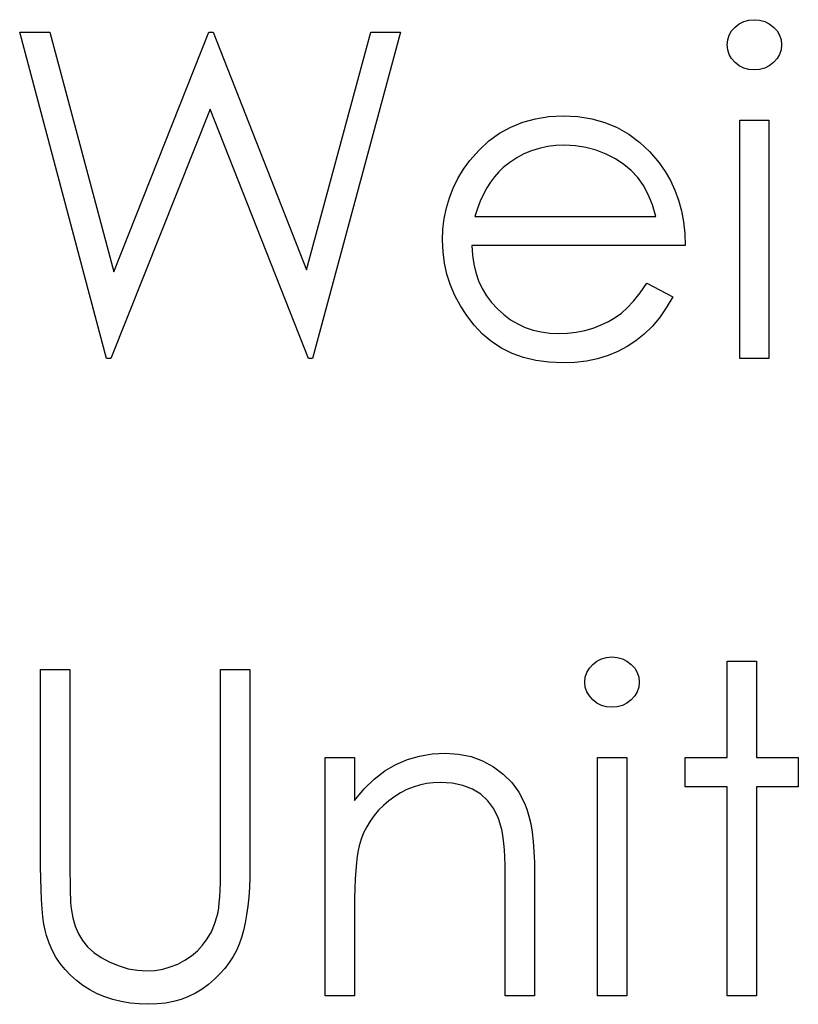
# Model space of a CAD drawing. Header units: inches. Extents: x 370 to 474, y 80 to 168.
# Tile 70 of 170: x 428.666 to 428.994, y 84.801 to 85.217. Entities that reach past the tile are written whole.
import ezdxf

# ---------------------------------------------------------------- set-up
doc = ezdxf.new("R2010")
doc.units = ezdxf.units.IN
doc.header["$LTSCALE"] = 0.5
doc.header["$MEASUREMENT"] = 0

msp = doc.modelspace()

# ---------------------------------------------------------------- linework, layer by layer
at = {"color": 7, "linetype": 'Continuous'}
for p, q in [((428.96768, 85.21378), (428.96945, 85.21514)), ((428.96945, 85.21514), (428.97141, 85.21613)), ((428.97141, 85.21613), (428.97348, 85.21671)), ((428.97348, 85.21671), (428.97574, 85.2169)), ((428.97574, 85.2169), (428.97803, 85.21671)), ((428.97803, 85.21671), (428.98016, 85.21613)), ((428.98016, 85.21613), (428.98212, 85.21514)), ((428.98212, 85.21514), (428.98389, 85.21378)), ((428.66576, 85.2116), (428.67851, 85.2116)), ((428.70244, 85.07381), (428.66576, 85.2116)), ((428.67851, 85.2116), (428.67851, 85.2116)), ((428.67851, 85.2116), (428.70551, 85.11046)), ((428.70551, 85.11046), (428.74559, 85.2116)), ((428.74559, 85.2116), (428.74559, 85.2116)), ((428.74559, 85.2116), (428.74738, 85.2116)), ((428.74738, 85.2116), (428.74738, 85.2116)), ((428.74738, 85.2116), (428.78677, 85.11124)), ((428.78677, 85.11124), (428.81388, 85.2116)), ((428.82652, 85.2116), (428.78937, 85.07381)), ((428.81388, 85.2116), (428.81388, 85.2116)), ((428.81388, 85.2116), (428.82652, 85.2116)), ((428.82652, 85.2116), (428.82652, 85.2116)), ((428.96454, 85.20837), (428.96517, 85.21033)), ((428.96517, 85.21033), (428.96622, 85.21216)), ((428.96622, 85.21216), (428.96768, 85.21378)), ((428.98389, 85.21378), (428.98538, 85.21216)), ((428.98538, 85.21216), (428.98643, 85.21033)), ((428.98643, 85.21033), (428.98706, 85.20837)), ((428.96432, 85.20625), (428.96454, 85.20837)), ((428.96454, 85.20418), (428.96432, 85.20625)), ((428.96432, 85.20625), (428.96432, 85.20625)), ((428.98706, 85.20837), (428.98728, 85.20625)), ((428.98728, 85.20625), (428.98706, 85.20418)), ((428.98728, 85.20625), (428.98728, 85.20625)), ((428.96517, 85.20225), (428.96454, 85.20418)), ((428.96622, 85.20045), (428.96517, 85.20225)), ((428.98643, 85.20225), (428.98538, 85.20045)), ((428.98706, 85.20418), (428.98643, 85.20225)), ((428.96768, 85.19882), (428.96622, 85.20045)), ((428.96945, 85.19747), (428.96768, 85.19882)), ((428.97141, 85.19648), (428.96945, 85.19747)), ((428.98212, 85.19747), (428.98016, 85.19648)), ((428.98389, 85.19882), (428.98212, 85.19747)), ((428.98538, 85.20045), (428.98389, 85.19882)), ((428.97348, 85.1959), (428.97141, 85.19648)), ((428.97574, 85.1957), (428.97348, 85.1959)), ((428.97803, 85.1959), (428.97574, 85.1957)), ((428.97574, 85.1957), (428.97574, 85.1957)), ((428.98016, 85.19648), (428.97803, 85.1959)), ((428.74614, 85.17914), (428.70424, 85.07381)), ((428.7876, 85.07381), (428.74614, 85.17914)), ((428.74614, 85.17914), (428.74614, 85.17914)), ((428.87298, 85.17158), (428.87806, 85.17362)), ((428.87806, 85.17362), (428.88344, 85.17511)), ((428.88344, 85.17511), (428.88912, 85.17597)), ((428.88912, 85.17597), (428.89514, 85.17627)), ((428.89514, 85.17627), (428.89514, 85.17627)), ((428.89514, 85.17627), (428.90132, 85.17597)), ((428.90132, 85.17597), (428.9072, 85.17503)), ((428.9072, 85.17503), (428.91275, 85.17348)), ((428.91275, 85.17348), (428.91797, 85.17133)), ((428.96962, 85.1745), (428.98198, 85.1745)), ((428.96962, 85.07381), (428.96962, 85.1745)), ((428.98198, 85.1745), (428.98198, 85.1745)), ((428.98198, 85.1745), (428.98198, 85.07381)), ((428.86376, 85.16573), (428.8682, 85.16893)), ((428.8682, 85.16893), (428.87298, 85.17158)), ((428.91797, 85.17133), (428.92288, 85.16854)), ((428.92288, 85.16854), (428.92747, 85.16512)), ((428.85962, 85.16189), (428.86376, 85.16573)), ((428.92747, 85.16512), (428.93174, 85.16109)), ((428.85578, 85.1575), (428.85962, 85.16189)), ((428.87855, 85.16021), (428.87552, 85.1586)), ((428.88175, 85.16156), (428.87855, 85.16021)), ((428.88504, 85.16258), (428.88175, 85.16156)), ((428.88849, 85.16333), (428.88504, 85.16258)), ((428.89208, 85.16377), (428.88849, 85.16333)), ((428.89578, 85.1639), (428.89208, 85.16377)), ((428.9003, 85.16368), (428.89578, 85.1639)), ((428.89578, 85.1639), (428.89578, 85.1639)), ((428.90472, 85.16297), (428.9003, 85.16368)), ((428.90905, 85.16181), (428.90472, 85.16297)), ((428.91325, 85.16015), (428.90905, 85.16181)), ((428.9172, 85.15814), (428.91325, 85.16015)), ((428.93174, 85.16109), (428.93569, 85.15645)), ((428.85307, 85.15375), (428.85578, 85.1575)), ((428.85578, 85.1575), (428.85578, 85.1575)), ((428.87262, 85.15667), (428.86983, 85.15446)), ((428.87552, 85.1586), (428.87262, 85.15667)), ((428.92073, 85.15582), (428.9172, 85.15814)), ((428.92388, 85.15319), (428.92073, 85.15582)), ((428.93569, 85.15645), (428.93569, 85.15645)), ((428.93569, 85.15645), (428.93823, 85.15284)), ((428.8507, 85.14985), (428.85307, 85.15375)), ((428.8679, 85.15264), (428.8661, 85.1506)), ((428.86983, 85.15446), (428.8679, 85.15264)), ((428.86983, 85.15446), (428.86983, 85.15446)), ((428.92658, 85.15027), (428.92388, 85.15319)), ((428.93823, 85.15284), (428.94041, 85.14903)), ((428.84871, 85.14585), (428.8507, 85.14985)), ((428.86442, 85.14836), (428.86287, 85.14591)), ((428.8661, 85.1506), (428.86442, 85.14836)), ((428.92896, 85.14696), (428.92658, 85.15027)), ((428.94041, 85.14903), (428.94229, 85.14497)), ((428.84708, 85.14171), (428.84871, 85.14585)), ((428.86287, 85.14591), (428.86144, 85.1432)), ((428.93103, 85.14312), (428.92896, 85.14696)), ((428.94229, 85.14497), (428.94381, 85.14072)), ((428.84581, 85.13743), (428.84708, 85.14171)), ((428.86011, 85.1403), (428.85893, 85.13721)), ((428.86144, 85.1432), (428.86011, 85.1403)), ((428.93282, 85.13876), (428.93103, 85.14312)), ((428.94381, 85.14072), (428.94502, 85.13625)), ((428.8449, 85.13304), (428.84581, 85.13743)), ((428.85893, 85.13721), (428.85785, 85.13387)), ((428.93428, 85.13387), (428.93282, 85.13876)), ((428.94502, 85.13625), (428.9459, 85.13155)), ((428.84438, 85.12852), (428.8449, 85.13304)), ((428.85785, 85.13387), (428.85785, 85.13387)), ((428.85785, 85.13387), (428.93428, 85.13387)), ((428.9459, 85.13155), (428.94643, 85.12664)), ((428.84419, 85.12388), (428.84438, 85.12852)), ((428.94643, 85.12664), (428.94665, 85.12151)), ((428.84441, 85.11894), (428.84419, 85.12388)), ((428.84419, 85.12388), (428.84419, 85.12388)), ((428.84501, 85.11411), (428.84441, 85.11894)), ((428.94665, 85.12151), (428.85655, 85.12151)), ((428.85655, 85.12151), (428.85655, 85.12151)), ((428.85655, 85.12151), (428.8568, 85.11753)), ((428.94665, 85.12151), (428.94665, 85.12151)), ((428.8568, 85.11753), (428.85735, 85.11372)), ((428.70551, 85.11046), (428.70551, 85.11046)), ((428.78677, 85.11124), (428.78677, 85.11124)), ((428.84606, 85.10944), (428.84501, 85.11411)), ((428.85735, 85.11372), (428.85824, 85.11011)), ((428.85824, 85.11011), (428.85945, 85.10668)), ((428.84755, 85.10489), (428.84606, 85.10944)), ((428.85945, 85.10668), (428.86094, 85.10345)), ((428.84943, 85.10044), (428.84755, 85.10489)), ((428.86094, 85.10345), (428.86276, 85.10039)), ((428.92755, 85.10155), (428.93036, 85.10561)), ((428.93036, 85.10561), (428.94135, 85.09984)), ((428.85172, 85.09614), (428.84943, 85.10044)), ((428.86276, 85.10039), (428.86492, 85.09752)), ((428.86492, 85.09752), (428.86737, 85.09481)), ((428.92219, 85.09526), (428.92482, 85.09813)), ((428.92482, 85.09813), (428.92755, 85.10155)), ((428.94135, 85.09984), (428.93864, 85.09523)), ((428.94135, 85.09984), (428.94135, 85.09984)), ((428.85445, 85.09197), (428.85172, 85.09614)), ((428.86737, 85.09481), (428.87008, 85.09238)), ((428.91968, 85.09302), (428.92219, 85.09526)), ((428.93864, 85.09523), (428.93575, 85.09109)), ((428.8576, 85.08794), (428.85445, 85.09197)), ((428.87008, 85.09238), (428.87292, 85.09026)), ((428.87292, 85.09026), (428.87593, 85.08847)), ((428.91112, 85.08802), (428.91424, 85.08951)), ((428.91424, 85.08951), (428.91709, 85.09117)), ((428.91709, 85.09117), (428.91968, 85.09302)), ((428.93575, 85.09109), (428.93265, 85.08739)), ((428.86111, 85.08421), (428.8576, 85.08794)), ((428.87593, 85.08847), (428.8791, 85.087)), ((428.8791, 85.087), (428.88242, 85.08587)), ((428.88242, 85.08587), (428.88589, 85.08507)), ((428.88589, 85.08507), (428.88951, 85.08457)), ((428.90061, 85.08499), (428.9042, 85.08573)), ((428.9042, 85.08573), (428.90773, 85.08675)), ((428.90773, 85.08675), (428.91112, 85.08802)), ((428.93265, 85.08739), (428.92934, 85.08419)), ((428.86497, 85.08098), (428.86111, 85.08421)), ((428.86914, 85.07825), (428.86497, 85.08098)), ((428.88951, 85.08457), (428.89329, 85.08441)), ((428.89329, 85.08441), (428.89699, 85.08455)), ((428.89329, 85.08441), (428.89329, 85.08441)), ((428.89699, 85.08455), (428.90061, 85.08499)), ((428.92584, 85.0814), (428.92214, 85.07897)), ((428.92934, 85.08419), (428.92584, 85.0814)), ((428.87361, 85.07602), (428.86914, 85.07825)), ((428.91819, 85.07687), (428.91405, 85.07513)), ((428.92214, 85.07897), (428.91819, 85.07687)), ((428.70424, 85.07381), (428.70244, 85.07381)), ((428.70244, 85.07381), (428.70244, 85.07381)), ((428.70424, 85.07381), (428.70424, 85.07381)), ((428.78937, 85.07381), (428.7876, 85.07381)), ((428.7876, 85.07381), (428.7876, 85.07381)), ((428.78937, 85.07381), (428.78937, 85.07381)), ((428.87844, 85.07428), (428.87361, 85.07602)), ((428.88358, 85.07303), (428.87844, 85.07428)), ((428.88904, 85.07229), (428.88358, 85.07303)), ((428.905, 85.07281), (428.90006, 85.07223)), ((428.90966, 85.07378), (428.905, 85.07281)), ((428.91405, 85.07513), (428.90966, 85.07378)), ((428.98198, 85.07381), (428.96962, 85.07381)), ((428.96962, 85.07381), (428.96962, 85.07381)), ((428.98198, 85.07381), (428.98198, 85.07381)), ((428.89484, 85.07204), (428.88904, 85.07229)), ((428.90006, 85.07223), (428.89484, 85.07204)), ((428.89484, 85.07204), (428.89484, 85.07204)), ((428.91342, 84.94768), (428.91568, 84.94787)), ((428.91568, 84.94787), (428.91797, 84.94768)), ((428.90616, 84.94313), (428.90762, 84.94475)), ((428.90762, 84.94475), (428.90939, 84.94611)), ((428.90939, 84.94611), (428.91134, 84.9471)), ((428.91134, 84.9471), (428.91342, 84.94768)), ((428.91797, 84.94768), (428.9201, 84.9471)), ((428.9201, 84.9471), (428.92205, 84.94611)), ((428.92205, 84.94611), (428.92382, 84.94475)), ((428.92382, 84.94475), (428.92531, 84.94313)), ((428.96432, 84.94611), (428.97668, 84.94611)), ((428.96432, 84.90548), (428.96432, 84.94611)), ((428.97668, 84.94611), (428.97668, 84.94611)), ((428.97668, 84.94611), (428.97668, 84.90548)), ((428.67459, 84.94257), (428.68696, 84.94257)), ((428.67459, 84.85935), (428.67459, 84.94257)), ((428.68696, 84.94257), (428.68696, 84.94257)), ((428.68696, 84.94257), (428.68696, 84.86001)), ((428.75056, 84.86001), (428.75056, 84.94257)), ((428.75056, 84.94257), (428.75056, 84.94257)), ((428.75056, 84.94257), (428.76292, 84.94257)), ((428.76292, 84.94257), (428.76292, 84.94257)), ((428.76292, 84.94257), (428.76292, 84.85935)), ((428.90447, 84.93934), (428.90511, 84.9413)), ((428.90511, 84.9413), (428.90616, 84.94313)), ((428.92531, 84.94313), (428.92636, 84.9413)), ((428.92636, 84.9413), (428.927, 84.93934)), ((428.90425, 84.93722), (428.90447, 84.93934)), ((428.90447, 84.93515), (428.90425, 84.93722)), ((428.90425, 84.93722), (428.90425, 84.93722)), ((428.927, 84.93934), (428.92722, 84.93722)), ((428.92722, 84.93722), (428.927, 84.93515)), ((428.92722, 84.93722), (428.92722, 84.93722)), ((428.90511, 84.93322), (428.90447, 84.93515)), ((428.90616, 84.93142), (428.90511, 84.93322)), ((428.90762, 84.92979), (428.90616, 84.93142)), ((428.92531, 84.93142), (428.92382, 84.92979)), ((428.92636, 84.93322), (428.92531, 84.93142)), ((428.927, 84.93515), (428.92636, 84.93322)), ((428.90939, 84.92844), (428.90762, 84.92979)), ((428.91134, 84.92745), (428.90939, 84.92844)), ((428.91342, 84.92687), (428.91134, 84.92745)), ((428.9201, 84.92745), (428.91797, 84.92687)), ((428.92205, 84.92844), (428.9201, 84.92745)), ((428.92382, 84.92979), (428.92205, 84.92844)), ((428.91568, 84.92667), (428.91342, 84.92687)), ((428.91797, 84.92687), (428.91568, 84.92667)), ((428.91568, 84.92667), (428.91568, 84.92667)), ((428.83455, 84.90606), (428.83988, 84.90694)), ((428.83988, 84.90694), (428.8454, 84.90724)), ((428.8454, 84.90724), (428.8454, 84.90724)), ((428.8454, 84.90724), (428.85098, 84.90688)), ((428.85098, 84.90688), (428.85622, 84.90583)), ((428.79472, 84.90548), (428.80709, 84.90548)), ((428.79472, 84.80478), (428.79472, 84.90548)), ((428.80709, 84.90548), (428.80709, 84.90548)), ((428.80709, 84.90548), (428.80709, 84.88731)), ((428.81987, 84.89976), (428.82456, 84.90249)), ((428.82456, 84.90249), (428.82945, 84.90456)), ((428.82945, 84.90456), (428.83455, 84.90606)), ((428.85622, 84.90583), (428.86113, 84.90404)), ((428.86113, 84.90404), (428.86572, 84.90156)), ((428.90955, 84.90548), (428.92192, 84.90548)), ((428.90955, 84.80478), (428.90955, 84.90548)), ((428.92192, 84.90548), (428.92192, 84.90548)), ((428.92192, 84.90548), (428.92192, 84.80478)), ((428.94665, 84.89311), (428.94665, 84.90548)), ((428.94665, 84.90548), (428.94665, 84.90548)), ((428.94665, 84.90548), (428.96432, 84.90548)), ((428.96432, 84.90548), (428.96432, 84.90548)), ((428.97668, 84.90548), (428.97668, 84.90548)), ((428.97668, 84.90548), (428.99435, 84.90548)), ((428.99435, 84.90548), (428.99435, 84.90548)), ((428.99435, 84.90548), (428.99435, 84.89311)), ((428.8154, 84.89634), (428.81987, 84.89976)), ((428.86572, 84.90156), (428.86986, 84.89846)), ((428.86986, 84.89846), (428.87345, 84.89488)), ((428.81115, 84.89217), (428.8154, 84.89634)), ((428.83737, 84.89441), (428.83453, 84.8938)), ((428.84027, 84.89477), (428.83737, 84.89441)), ((428.84325, 84.89488), (428.84027, 84.89477)), ((428.84827, 84.89457), (428.84325, 84.89488)), ((428.84325, 84.89488), (428.84325, 84.89488)), ((428.8528, 84.89363), (428.84827, 84.89457)), ((428.87345, 84.89488), (428.87643, 84.89079)), ((428.80709, 84.88731), (428.81115, 84.89217)), ((428.82652, 84.89057), (428.82401, 84.889)), ((428.82911, 84.89187), (428.82652, 84.89057)), ((428.83179, 84.89297), (428.82911, 84.89187)), ((428.83453, 84.8938), (428.83179, 84.89297)), ((428.85683, 84.89209), (428.8528, 84.89363)), ((428.86036, 84.88991), (428.85683, 84.89209)), ((428.86337, 84.88712), (428.86036, 84.88991)), ((428.87643, 84.89079), (428.87883, 84.88621)), ((428.96432, 84.89311), (428.94665, 84.89311)), ((428.94665, 84.89311), (428.94665, 84.89311)), ((428.96432, 84.80478), (428.96432, 84.89311)), ((428.96432, 84.89311), (428.96432, 84.89311)), ((428.99435, 84.89311), (428.97668, 84.89311)), ((428.97668, 84.89311), (428.97668, 84.89311)), ((428.97668, 84.89311), (428.97668, 84.80478)), ((428.99435, 84.89311), (428.99435, 84.89311)), ((428.80709, 84.88731), (428.80709, 84.88731)), ((428.82158, 84.8872), (428.81929, 84.88521)), ((428.82401, 84.889), (428.82158, 84.8872)), ((428.86585, 84.88372), (428.86337, 84.88712)), ((428.87883, 84.88621), (428.87982, 84.88364)), ((428.81722, 84.88314), (428.81534, 84.88094)), ((428.81929, 84.88521), (428.81722, 84.88314)), ((428.86781, 84.87969), (428.86585, 84.88372)), ((428.87982, 84.88364), (428.88068, 84.88072)), ((428.81366, 84.87862), (428.81219, 84.87619)), ((428.81534, 84.88094), (428.81366, 84.87862)), ((428.86922, 84.87506), (428.86781, 84.87969)), ((428.88068, 84.88072), (428.8814, 84.87749)), ((428.8814, 84.87749), (428.882, 84.8739)), ((428.81092, 84.87365), (428.80985, 84.87097)), ((428.81219, 84.87619), (428.81092, 84.87365)), ((428.86955, 84.87346), (428.86922, 84.87506)), ((428.86922, 84.87506), (428.86922, 84.87506)), ((428.86986, 84.87147), (428.86955, 84.87346)), ((428.882, 84.8739), (428.88244, 84.86998)), ((428.80985, 84.87097), (428.80899, 84.86821)), ((428.87011, 84.86915), (428.86986, 84.87147)), ((428.87033, 84.86647), (428.87011, 84.86915)), ((428.88244, 84.86998), (428.88278, 84.86573)), ((428.80855, 84.86617), (428.80816, 84.86374)), ((428.80899, 84.86821), (428.80855, 84.86617)), ((428.80899, 84.86821), (428.80899, 84.86821)), ((428.87049, 84.86341), (428.87033, 84.86647)), ((428.88278, 84.86573), (428.883, 84.86112)), ((428.80783, 84.86095), (428.80756, 84.85775)), ((428.80816, 84.86374), (428.80783, 84.86095)), ((428.8706, 84.86001), (428.87049, 84.86341)), ((428.883, 84.86112), (428.88305, 84.8562)), ((428.67462, 84.8543), (428.67459, 84.85935)), ((428.67459, 84.85935), (428.67459, 84.85935)), ((428.68696, 84.86001), (428.68696, 84.86001)), ((428.68696, 84.86001), (428.68696, 84.85651)), ((428.68696, 84.85651), (428.68699, 84.85336)), ((428.75053, 84.85615), (428.75056, 84.86001)), ((428.75056, 84.86001), (428.75056, 84.86001)), ((428.76292, 84.85935), (428.76287, 84.85485)), ((428.76292, 84.85935), (428.76292, 84.85935)), ((428.80756, 84.85775), (428.80736, 84.85419)), ((428.87066, 84.85626), (428.8706, 84.86001)), ((428.67476, 84.84966), (428.67462, 84.8543)), ((428.68699, 84.85336), (428.68704, 84.85055)), ((428.75036, 84.84941), (428.75047, 84.85262)), ((428.75047, 84.85262), (428.75053, 84.85615)), ((428.76287, 84.85485), (428.7627, 84.85057)), ((428.80736, 84.85419), (428.8072, 84.85024)), ((428.87069, 84.85215), (428.87066, 84.85626)), ((428.88305, 84.8562), (428.88305, 84.8562)), ((428.88305, 84.8562), (428.88305, 84.80478)), ((428.67495, 84.84544), (428.67476, 84.84966)), ((428.68704, 84.85055), (428.6871, 84.84809)), ((428.7502, 84.84657), (428.75036, 84.84941)), ((428.7627, 84.85057), (428.76243, 84.84649)), ((428.8072, 84.85024), (428.80712, 84.84591)), ((428.87069, 84.80478), (428.87069, 84.85215)), ((428.87069, 84.85215), (428.87069, 84.85215)), ((428.6752, 84.8416), (428.67495, 84.84544)), ((428.6871, 84.84809), (428.68718, 84.84596)), ((428.68718, 84.84596), (428.68726, 84.8442)), ((428.68726, 84.8442), (428.68737, 84.84276)), ((428.74976, 84.84191), (428.75, 84.84409)), ((428.75, 84.84409), (428.7502, 84.84657)), ((428.76243, 84.84649), (428.76204, 84.84265)), ((428.80712, 84.84591), (428.80709, 84.84119)), ((428.67556, 84.83818), (428.6752, 84.8416)), ((428.68737, 84.84276), (428.68751, 84.84168)), ((428.68751, 84.84168), (428.68751, 84.84168)), ((428.68751, 84.84168), (428.6882, 84.83782)), ((428.74915, 84.83862), (428.74948, 84.84008)), ((428.74948, 84.84008), (428.74976, 84.84191)), ((428.76204, 84.84265), (428.76154, 84.83903)), ((428.80709, 84.84119), (428.80709, 84.84119)), ((428.80709, 84.84119), (428.80709, 84.80478)), ((428.67597, 84.83514), (428.67556, 84.83818)), ((428.6882, 84.83782), (428.68922, 84.83426)), ((428.74802, 84.83511), (428.74915, 84.83862)), ((428.74915, 84.83862), (428.74915, 84.83862)), ((428.76096, 84.83564), (428.76024, 84.83244)), ((428.76154, 84.83903), (428.76096, 84.83564)), ((428.67647, 84.83252), (428.67597, 84.83514)), ((428.67705, 84.83031), (428.67647, 84.83252)), ((428.68922, 84.83426), (428.6906, 84.83106)), ((428.74493, 84.82893), (428.74664, 84.83191)), ((428.74664, 84.83191), (428.74802, 84.83511)), ((428.76024, 84.83244), (428.75942, 84.82948)), ((428.67815, 84.82711), (428.67705, 84.83031)), ((428.67705, 84.83031), (428.67705, 84.83031)), ((428.6906, 84.83106), (428.69229, 84.82816)), ((428.69229, 84.82816), (428.69441, 84.82556)), ((428.74297, 84.82625), (428.74493, 84.82893)), ((428.75942, 84.82948), (428.75845, 84.8267)), ((428.67948, 84.82407), (428.67815, 84.82711)), ((428.68105, 84.82118), (428.67948, 84.82407)), ((428.69441, 84.82556), (428.69703, 84.82316)), ((428.69703, 84.82316), (428.70018, 84.82101)), ((428.73825, 84.8217), (428.74073, 84.82385)), ((428.74073, 84.82385), (428.74297, 84.82625)), ((428.75724, 84.82399), (428.75583, 84.82137)), ((428.75845, 84.8267), (428.75724, 84.82399)), ((428.68285, 84.81847), (428.68105, 84.82118)), ((428.70018, 84.82101), (428.7038, 84.81905)), ((428.7038, 84.81905), (428.70769, 84.81745)), ((428.7325, 84.81825), (428.73551, 84.81985)), ((428.73551, 84.81985), (428.73825, 84.8217)), ((428.75583, 84.82137), (428.7542, 84.81886)), ((428.68489, 84.8159), (428.68285, 84.81847)), ((428.68718, 84.8135), (428.68489, 84.8159)), ((428.70769, 84.81745), (428.71158, 84.81629)), ((428.71158, 84.81629), (428.7155, 84.8156)), ((428.7155, 84.8156), (428.71942, 84.81538)), ((428.71942, 84.81538), (428.72279, 84.81557)), ((428.71942, 84.81538), (428.71942, 84.81538)), ((428.72279, 84.81557), (428.7261, 84.8161)), ((428.7261, 84.8161), (428.72933, 84.81701)), ((428.72933, 84.81701), (428.7325, 84.81825)), ((428.75232, 84.8164), (428.75025, 84.81408)), ((428.7542, 84.81886), (428.75232, 84.8164)), ((428.68969, 84.81127), (428.68718, 84.8135)), ((428.69245, 84.8092), (428.68969, 84.81127)), ((428.74796, 84.81182), (428.74545, 84.80966)), ((428.75025, 84.81408), (428.74796, 84.81182)), ((428.6954, 84.80735), (428.69245, 84.8092)), ((428.6985, 84.80572), (428.6954, 84.80735)), ((428.74277, 84.8077), (428.73996, 84.80599)), ((428.74545, 84.80966), (428.74277, 84.8077)), ((428.70173, 84.80436), (428.6985, 84.80572)), ((428.70512, 84.80323), (428.70173, 84.80436)), ((428.70865, 84.80238), (428.70512, 84.80323)), ((428.71233, 84.80174), (428.70865, 84.80238)), ((428.73065, 84.80243), (428.72729, 84.80177)), ((428.73388, 84.80334), (428.73065, 84.80243)), ((428.73698, 84.80453), (428.73388, 84.80334)), ((428.73996, 84.80599), (428.73698, 84.80453)), ((428.80709, 84.80478), (428.79472, 84.80478)), ((428.79472, 84.80478), (428.79472, 84.80478)), ((428.80709, 84.80478), (428.80709, 84.80478)), ((428.88305, 84.80478), (428.87069, 84.80478)), ((428.87069, 84.80478), (428.87069, 84.80478)), ((428.88305, 84.80478), (428.88305, 84.80478)), ((428.92192, 84.80478), (428.90955, 84.80478)), ((428.90955, 84.80478), (428.90955, 84.80478)), ((428.92192, 84.80478), (428.92192, 84.80478)), ((428.97668, 84.80478), (428.96432, 84.80478)), ((428.96432, 84.80478), (428.96432, 84.80478)), ((428.97668, 84.80478), (428.97668, 84.80478)), ((428.71613, 84.80138), (428.71233, 84.80174)), ((428.72011, 84.80125), (428.71613, 84.80138)), ((428.72375, 84.80138), (428.72011, 84.80125)), ((428.72011, 84.80125), (428.72011, 84.80125)), ((428.72729, 84.80177), (428.72375, 84.80138))]:
    msp.add_line(p, q, dxfattribs=at)

doc.saveas('drawing.dxf')
